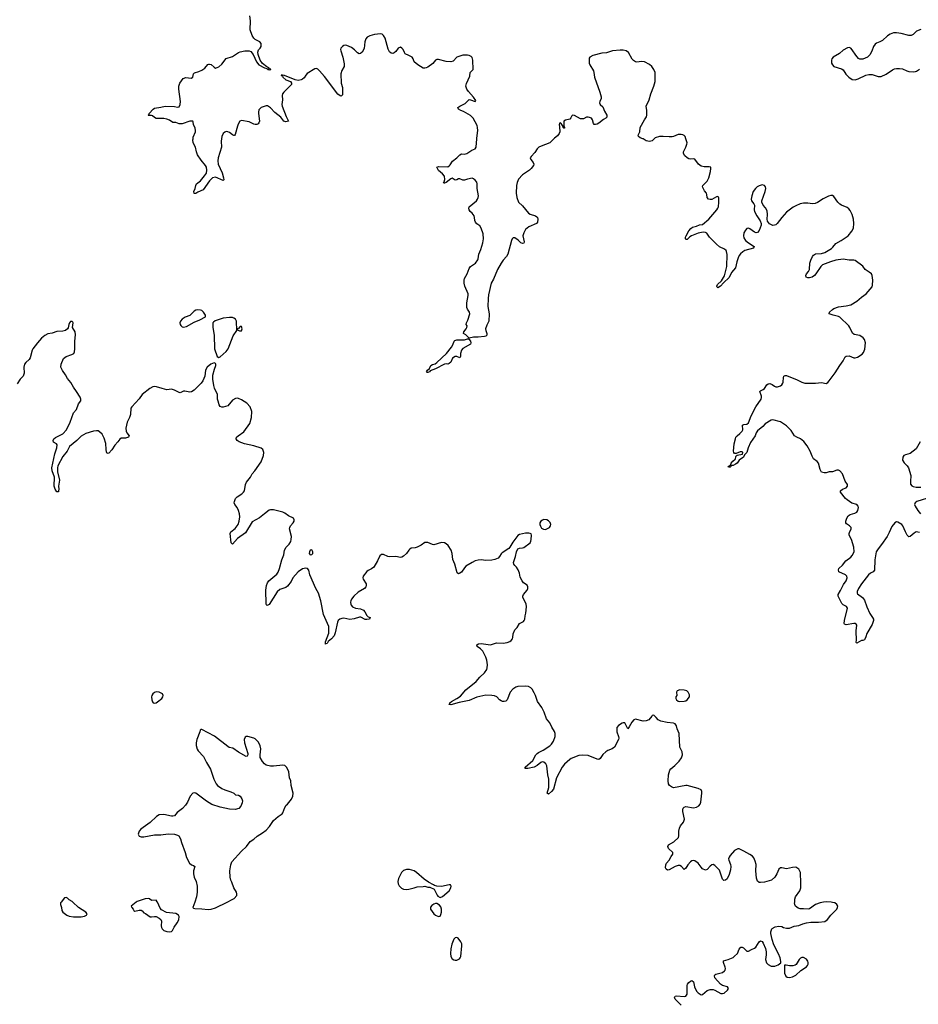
# Model space of a CAD drawing. Header units: inches. Extents: x 2005975 to 2217453, y 644152 to 846769.
# Tile 83 of 162: x 2134903 to 2146676, y 708663 to 721561. Entities that reach past the tile are written whole.
import ezdxf

# ---------------------------------------------------------------- set-up
doc = ezdxf.new("R2010")
doc.units = ezdxf.units.IN
doc.header["$MEASUREMENT"] = 0
for name, color, linetype in [('C1730', 7, 'Continuous'), ('C1731', 7, 'Continuous'), ('C1732', 7, 'Continuous'), ('C1740', 7, 'Continuous'), ('C1741', 7, 'Continuous'), ('C1742', 7, 'Continuous')]:
    doc.layers.add(name, color=color, linetype=linetype)

msp = doc.modelspace()

# ---------------------------------------------------------------- linework, layer by layer
at = {"layer": 'C1730', "color": 6, "elevation": 400}
for points in [[(2135446, 710000), (2135439, 709990), (2135437, 709970), (2135451, 709930), (2135456, 709890), (2135470, 709871), (2135521, 709830), (2135550, 709818), (2135609, 709809), (2135710, 709808), (2135750, 709816), (2135778, 709830), (2135788, 709850), (2135769, 709870), (2135672, 709932), (2135600, 710000)], [(2136428, 710000), (2136365, 709950), (2136371, 709930), (2136391, 709911), (2136399, 709890), (2136410, 709882), (2136470, 709897), (2136496, 709896), (2136508, 709888), (2136530, 709861), (2136550, 709853), (2136610, 709810), (2136630, 709807), (2136670, 709813), (2136690, 709811), (2136731, 709791), (2136753, 709773), (2136762, 709750), (2136756, 709690), (2136759, 709670), (2136771, 709650), (2136791, 709630), (2136830, 709615), (2136870, 709610), (2136890, 709616), (2136904, 709630), (2136926, 709674), (2136967, 709730), (2136986, 709770), (2136993, 709813), (2136984, 709830), (2136950, 709852), (2136827, 709867), (2136762, 709902), (2136741, 709921), (2136708, 710000)], [(2137196, 710000), (2137172, 709930), (2137181, 709921), (2137197, 709917), (2137290, 709915), (2137370, 709904), (2137410, 709907), (2137470, 709925), (2137619, 710000)]]:
    msp.add_lwpolyline(points, dxfattribs=at)
at = {"layer": 'C1731', "color": 6}
for points, elevation in [([(2137546, 720000), (2137542, 719970), (2137548, 719890), (2137503, 719750), (2137499, 719710), (2137504, 719670), (2137555, 719555), (2137575, 719490), (2137576, 719464), (2137570, 719455), (2137470, 719496), (2137430, 719491), (2137390, 719450), (2137308, 719332), (2137237, 719303), (2137210, 719286), (2137190, 719286), (2137186, 719310), (2137203, 719350), (2137210, 719390), (2137218, 719410), (2137270, 719450), (2137326, 719514), (2137349, 719550), (2137355, 719590), (2137349, 719630), (2137339, 719650), (2137279, 719719), (2137234, 719790), (2137218, 719830), (2137205, 719890), (2137176, 719950), (2137173, 719987), (2137175, 720000)], 200), ([(2140000, 714610), (2139969, 714570), (2139930, 714535), (2139910, 714522), (2139890, 714518), (2139830, 714528), (2139744, 714524), (2139728, 714528), (2139670, 714556), (2139644, 714556), (2139623, 714537), (2139591, 714470), (2139542, 714390), (2139514, 714366), (2139470, 714347), (2139450, 714333), (2139403, 714270), (2139397, 714250), (2139401, 714230), (2139441, 714170), (2139444, 714150), (2139439, 714130), (2139421, 714110), (2139339, 714061), (2139281, 714010), (2139248, 713972), (2139240, 713950), (2139238, 713930), (2139242, 713902), (2139247, 713890), (2139264, 713870), (2139302, 713850), (2139370, 713844), (2139406, 713826), (2139424, 713804), (2139450, 713757), (2139470, 713740), (2139496, 713730), (2139487, 713710), (2139450, 713702), (2139430, 713705), (2139374, 713734), (2139355, 713735), (2139286, 713714), (2139230, 713704), (2139150, 713719), (2139122, 713718), (2139097, 713710), (2139077, 713690), (2139067, 713670), (2139038, 713530), (2139023, 713490), (2138990, 713451), (2138946, 713414), (2138930, 713389), (2138914, 713386), (2138910, 713379), (2138910, 713413), (2138955, 713525), (2138954, 713610), (2138884, 713770), (2138850, 713950), (2138817, 714050), (2138783, 714110), (2138706, 714290), (2138693, 714350), (2138675, 714370), (2138650, 714376), (2138610, 714366), (2138550, 714327), (2138482, 714250), (2138460, 714200), (2138410, 714139), (2138390, 714125), (2138310, 714095), (2138274, 714066), (2138170, 713898), (2138146, 713886), (2138135, 713895), (2138130, 713909), (2138127, 714090), (2138136, 714150), (2138150, 714186), (2138169, 714210), (2138270, 714299), (2138290, 714324), (2138308, 714372), (2138336, 714484), (2138363, 714550), (2138372, 714610), (2138395, 714650), (2138432, 714690), (2138454, 714726), (2138461, 714750), (2138463, 714790), (2138439, 714890), (2138441, 714910), (2138451, 714929), (2138487, 714970), (2138497, 714990), (2138498, 715010), (2138489, 715030), (2138423, 715063), (2138377, 715097), (2138351, 715111), (2138230, 715142), (2138190, 715141), (2138170, 715134), (2138108, 715090), (2138044, 715036), (2137950, 714982), (2137860, 714840), (2137757, 714763), (2137690, 714690), (2137675, 714710), (2137660, 714830), (2137670, 714850), (2137724, 714896), (2137766, 714950), (2137780, 714990), (2137787, 715050), (2137783, 715090), (2137770, 715131), (2137752, 715172), (2137722, 715210), (2137714, 715230), (2137715, 715250), (2137732, 715288), (2137750, 715309), (2137814, 715350), (2137836, 715370), (2137849, 715390), (2137862, 715470), (2137876, 715504), (2137927, 715570), (2137950, 715610), (2137985, 715650), (2138067, 715770), (2138098, 715850), (2138102, 715890), (2138090, 715930), (2138067, 715947), (2137970, 715978), (2137846, 716006), (2137777, 716030), (2137750, 716050), (2137741, 716070), (2137744, 716090), (2137766, 716110), (2137840, 716160), (2137916, 716270), (2137941, 716350), (2137946, 716430), (2137923, 716490), (2137879, 716539), (2137810, 716580), (2137770, 716598), (2137750, 716603), (2137730, 716600), (2137690, 716575), (2137630, 716502), (2137570, 716484), (2137550, 716483), (2137530, 716493), (2137517, 716517), (2137502, 716562), (2137496, 716590), (2137494, 716650), (2137455, 716735), (2137445, 716770), (2137433, 716850), (2137435, 716905), (2137455, 716985), (2137473, 717033), (2137474, 717050), (2137470, 717058), (2137450, 717064), (2137406, 717050), (2137357, 717010), (2137337, 716970), (2137329, 716890), (2137303, 716830), (2137280, 716800), (2137190, 716710), (2137154, 716686), (2137130, 716681), (2137066, 716694), (2137050, 716693), (2137006, 716674), (2136990, 716676), (2136930, 716710), (2136890, 716723), (2136830, 716714), (2136768, 716728), (2136693, 716753), (2136670, 716755), (2136649, 716751), (2136607, 716730), (2136509, 716651), (2136466, 716594), (2136370, 716491), (2136360, 716470), (2136356, 716390), (2136342, 716350), (2136312, 716290), (2136294, 716210), (2136296, 716170), (2136307, 716147), (2136336, 716110), (2136330, 716090), (2136290, 716080), (2136230, 716078), (2136213, 716067), (2136187, 716030), (2136150, 715989), (2136110, 715925), (2136070, 715883), (2136050, 715878), (2136041, 715901), (2136035, 715930), (2136030, 716010), (2136010, 716080), (2135984, 716130), (2135950, 716164), (2135930, 716174), (2135910, 716177), (2135870, 716172), (2135770, 716140), (2135710, 716105), (2135653, 716047), (2135555, 715970), (2135523, 715910), (2135470, 715840), (2135404, 715716), (2135398, 715690), (2135399, 715639), (2135424, 715530), (2135410, 715450), (2135416, 715410), (2135413, 715387), (2135410, 715377), (2135390, 715374), (2135369, 715410), (2135353, 715450), (2135358, 715570), (2135329, 715650), (2135324, 715690), (2135365, 715875), (2135390, 715954), (2135393, 715990), (2135383, 716003), (2135345, 716025), (2135343, 716050), (2135352, 716070), (2135370, 716087), (2135470, 716138), (2135516, 716190), (2135564, 716290), (2135609, 716410), (2135645, 716455), (2135671, 716529), (2135703, 716570), (2135704, 716590), (2135695, 716615), (2135649, 716689), (2135606, 716746), (2135571, 716810), (2135530, 716862), (2135505, 716910), (2135464, 716964), (2135443, 717010), (2135445, 717050), (2135477, 717123), (2135510, 717147), (2135587, 717173), (2135610, 717190), (2135621, 717210), (2135627, 717250), (2135626, 717350), (2135634, 717434), (2135628, 717470), (2135596, 717530), (2135602, 717590), (2135598, 717598), (2135590, 717609), (2135570, 717606), (2135554, 717590), (2135545, 717570), (2135536, 717524), (2135528, 717510), (2135503, 717490), (2135470, 717480), (2135390, 717477), (2135330, 717456), (2135270, 717445), (2135230, 717424), (2135190, 717390), (2135136, 717330), (2135077, 717250), (2135067, 717230), (2135039, 717130), (2135026, 717110), (2134981, 717070), (2134967, 717050), (2134955, 717010), (2134960, 716930), (2134950, 716890), (2134910, 716850), (2134870, 716791)], 300), ([(2137619, 710000), (2137686, 710034), (2137713, 710050), (2137749, 710090), (2137749, 710110), (2137743, 710130), (2137710, 710190), (2137684, 710264), (2137669, 710290), (2137659, 710330), (2137656, 710410), (2137670, 710490), (2137684, 710530), (2137810, 710670), (2137876, 710730), (2137924, 710796), (2137970, 710825), (2138014, 710866), (2138084, 710910), (2138130, 710946), (2138175, 710990), (2138230, 711071), (2138290, 711124), (2138340, 711160), (2138349, 711171), (2138377, 711243), (2138394, 711270), (2138410, 711283), (2138462, 711350), (2138480, 711390), (2138487, 711430), (2138461, 711530), (2138455, 711590), (2138436, 711630), (2138427, 711710), (2138404, 711764), (2138376, 711790), (2138350, 711797), (2138230, 711781), (2138190, 711782), (2138134, 711794), (2138111, 711811), (2138083, 711843), (2138055, 711895), (2138052, 711930), (2138061, 712010), (2138054, 712050), (2138030, 712097), (2137990, 712140), (2137970, 712151), (2137891, 712169), (2137871, 712169), (2137857, 712163), (2137845, 712130), (2137846, 712086), (2137891, 711950), (2137891, 711929), (2137885, 711915), (2137870, 711909), (2137770, 711965), (2137696, 712016), (2137648, 712028), (2137630, 712038), (2137455, 712175), (2137290, 712264), (2137278, 712262), (2137267, 712253), (2137263, 712230), (2137223, 712130), (2137215, 712090), (2137215, 712055), (2137226, 712006), (2137242, 711982), (2137310, 711908), (2137351, 711830), (2137404, 711744), (2137446, 711610), (2137476, 711550), (2137493, 711530), (2137550, 711490), (2137590, 711472), (2137668, 711448), (2137707, 711427), (2137730, 711406), (2137770, 711401), (2137791, 711390), (2137814, 711354), (2137821, 711330), (2137819, 711301), (2137801, 711259), (2137773, 711227), (2137727, 711213), (2137650, 711218), (2137530, 711247), (2137422, 711282), (2137350, 711325), (2137210, 711427), (2137190, 711435), (2137172, 711430), (2137136, 711390), (2137102, 711310), (2137077, 711270), (2137034, 711226), (2136966, 711174), (2136930, 711133), (2136910, 711126), (2136890, 711126), (2136790, 711149), (2136730, 711146), (2136697, 711123), (2136610, 711043), (2136490, 710957), (2136467, 710930), (2136456, 710890), (2136467, 710867), (2136495, 710855), (2136530, 710857), (2136670, 710882), (2136750, 710882), (2136850, 710896), (2136930, 710890), (2136970, 710879), (2136988, 710868), (2137010, 710830), (2137022, 710782), (2137070, 710650), (2137088, 710588), (2137128, 710510), (2137152, 710492), (2137182, 710482), (2137197, 710470), (2137181, 710410), (2137179, 710370), (2137188, 710330), (2137213, 710270), (2137228, 710210), (2137228, 710130), (2137219, 710070), (2137196, 710000)], 400), ([(2140000, 710427), (2139970, 710429), (2139930, 710415), (2139906, 710390), (2139867, 710310), (2139859, 710270), (2139863, 710243), (2139875, 710215), (2139906, 710186), (2139931, 710171), (2139970, 710167), (2140000, 710173)], 400), ([(2135600, 710000), (2135590, 710009), (2135552, 710032), (2135530, 710052), (2135510, 710061), (2135490, 710059), (2135446, 710000)], 400), ([(2136708, 710000), (2136705, 710005), (2136690, 710025), (2136630, 710021), (2136605, 710045), (2136589, 710049), (2136546, 710046), (2136441, 710010), (2136428, 710000)], 400)]:
    msp.add_lwpolyline(points, dxfattribs=dict(at, elevation=elevation))
for points, elevation in [([(2137230, 717761), (2137210, 717757), (2137190, 717743), (2137133, 717687), (2137070, 717662), (2137030, 717638), (2137009, 717610), (2137003, 717590), (2137005, 717570), (2137013, 717553), (2137030, 717538), (2137050, 717534), (2137090, 717544), (2137190, 717598), (2137263, 717630), (2137338, 717670), (2137337, 717690), (2137313, 717730), (2137291, 717750), (2137270, 717757)], 300), ([(2137650, 717660), (2137570, 717651), (2137463, 717617), (2137440, 717600), (2137435, 717590), (2137434, 717530), (2137452, 717430), (2137455, 717250), (2137491, 717151), (2137510, 717136), (2137530, 717143), (2137607, 717213), (2137635, 717250), (2137701, 717419), (2137749, 717490), (2137743, 717610), (2137730, 717640), (2137710, 717653), (2137690, 717659)], 300), ([(2137810, 717542), (2137790, 717542), (2137770, 717515), (2137764, 717516), (2137754, 717510), (2137758, 717498), (2137783, 717483), (2137810, 717485), (2137819, 717510)], 300), ([(2138730, 714615), (2138710, 714611), (2138699, 714590), (2138697, 714570), (2138710, 714549), (2138730, 714553), (2138743, 714570), (2138744, 714590)], 300), ([(2136690, 712757), (2136670, 712749), (2136646, 712730), (2136635, 712710), (2136631, 712690), (2136634, 712650), (2136643, 712623), (2136653, 712613), (2136670, 712608), (2136690, 712613), (2136710, 712625), (2136763, 712670), (2136777, 712690), (2136783, 712710), (2136772, 712732), (2136730, 712753)], 400)]:
    msp.add_lwpolyline(points, close=True, dxfattribs=dict(at, elevation=elevation))
at = {"layer": 'C1732', "color": 6, "elevation": 200}
for points in [[(2137175, 720000), (2137177, 720023), (2137204, 720090), (2137206, 720110), (2137200, 720140), (2137182, 720190), (2137177, 720217), (2137169, 720230), (2137133, 720233), (2137030, 720196), (2136990, 720195), (2136950, 720215), (2136910, 720214), (2136864, 720244), (2136830, 720256), (2136790, 720265), (2136690, 720268), (2136670, 720279), (2136643, 720303), (2136630, 720308), (2136590, 720307), (2136587, 720310), (2136597, 720323), (2136598, 720330), (2136650, 720390), (2136670, 720402), (2136750, 720413), (2136810, 720430), (2136930, 720422), (2136970, 720413), (2136990, 720419), (2137004, 720450), (2137008, 720490), (2136987, 720650), (2136988, 720692), (2136999, 720730), (2137043, 720790), (2137078, 720802), (2137150, 720794), (2137170, 720810), (2137179, 720850), (2137194, 720866), (2137250, 720883), (2137290, 720900), (2137330, 720928), (2137368, 720972), (2137382, 720978), (2137390, 720980), (2137410, 720975), (2137450, 720939), (2137470, 720928), (2137490, 720933), (2137510, 720943), (2137550, 720978), (2137607, 721053), (2137690, 721077), (2137769, 721130), (2137790, 721138), (2137854, 721154), (2137910, 721154), (2137930, 721144), (2137963, 721103), (2138004, 721010), (2138034, 720970), (2138108, 720930), (2138140, 720920), (2138153, 720913), (2138153, 720910), (2138170, 720905), (2138192, 720908), (2138191, 720911), (2138177, 720917), (2138167, 720930), (2138142, 720942), (2138086, 720986), (2138053, 721030), (2138027, 721107), (2138023, 721137), (2138030, 721167), (2138052, 721188), (2138065, 721210), (2138065, 721250), (2138050, 721270), (2137990, 721301), (2137970, 721321), (2137950, 721354), (2137924, 721430), (2137926, 721546), (2137920, 721610)], [(2140000, 721092), (2139955, 721115), (2139944, 721130), (2139926, 721170), (2139910, 721189), (2139890, 721199), (2139863, 721190), (2139830, 721145), (2139810, 721128), (2139790, 721120), (2139770, 721123), (2139750, 721140), (2139730, 721177), (2139690, 721319), (2139670, 721353), (2139650, 721370), (2139630, 721374), (2139550, 721369), (2139489, 721350), (2139456, 721330), (2139439, 721310), (2139426, 721270), (2139418, 721182), (2139390, 721136), (2139370, 721117), (2139350, 721114), (2139330, 721126), (2139290, 721164), (2139250, 721195), (2139190, 721225), (2139170, 721227), (2139150, 721223), (2139130, 721211), (2139109, 721190), (2139106, 721170), (2139110, 721151), (2139136, 721070), (2139156, 720984), (2139152, 720950), (2139124, 720896), (2139110, 720850), (2139116, 720730), (2139131, 720671), (2139133, 720647), (2139130, 720578), (2139129, 720571), (2139117, 720563), (2139110, 720561), (2139090, 720571), (2139070, 720587), (2138897, 720817), (2138830, 720892), (2138810, 720911), (2138790, 720920), (2138770, 720917), (2138670, 720857), (2138650, 720834), (2138630, 720800), (2138610, 720781), (2138589, 720771), (2138550, 720766), (2138510, 720773), (2138370, 720830), (2138345, 720835), (2138330, 720833), (2138330, 720829), (2138344, 720824), (2138351, 720810), (2138390, 720772), (2138451, 720751), (2138466, 720730), (2138463, 720710), (2138363, 720610), (2138348, 720590), (2138342, 720570), (2138344, 720510), (2138338, 720450), (2138341, 720430), (2138394, 720294), (2138418, 720250), (2138424, 720230), (2138390, 720223), (2138364, 720230), (2138322, 720282), (2138246, 720346), (2138190, 720405), (2138150, 720431), (2138130, 720433), (2138067, 720410), (2138038, 720382), (2138030, 720350), (2138030, 720330), (2138043, 720230), (2138037, 720210), (2138025, 720195), (2138010, 720188), (2137990, 720189), (2137970, 720193), (2137910, 720222), (2137810, 720241), (2137789, 720231), (2137766, 720194), (2137755, 720165), (2137725, 720055), (2137715, 720045), (2137710, 720042), (2137690, 720051), (2137650, 720085), (2137630, 720094), (2137610, 720095), (2137590, 720088), (2137569, 720070), (2137549, 720030), (2137546, 720000)]]:
    msp.add_lwpolyline(points, dxfattribs=at)
at = {"layer": 'C1740', "color": 6}
for points, elevation in [([(2140370, 709982), (2140350, 709982), (2140330, 709974), (2140303, 709957), (2140285, 709935), (2140287, 709910), (2140330, 709847), (2140350, 709831), (2140390, 709811), (2140410, 709818), (2140422, 709838), (2140429, 709870), (2140429, 709910), (2140421, 709941), (2140403, 709963)], 400), ([(2140630, 709539), (2140610, 709535), (2140590, 709515), (2140566, 709450), (2140551, 709391), (2140545, 709330), (2140550, 709290), (2140570, 709259), (2140590, 709246), (2140610, 709241), (2140630, 709243), (2140663, 709257), (2140675, 709270), (2140681, 709290), (2140696, 709430), (2140694, 709454), (2140683, 709483), (2140649, 709529)], 400), ([(2145170, 709275), (2145150, 709274), (2145134, 709266), (2145117, 709250), (2145075, 709185), (2145064, 709176), (2145034, 709166), (2144990, 709166), (2144943, 709177), (2144924, 709176), (2144921, 709150), (2144925, 709070), (2144940, 709030), (2144958, 709018), (2144990, 709013), (2145030, 709024), (2145070, 709044), (2145135, 709105), (2145210, 709154), (2145224, 709170), (2145234, 709190), (2145235, 709210), (2145228, 709230), (2145210, 709254)], 300)]:
    msp.add_lwpolyline(points, close=True, dxfattribs=dict(at, elevation=elevation))
at = {"layer": 'C1740', "color": 6, "elevation": 300}
for points in [[(2143570, 708650), (2143490, 708730), (2143481, 708750), (2143490, 708770), (2143510, 708774), (2143610, 708766), (2143631, 708770), (2143646, 708794), (2143646, 708910), (2143653, 708927), (2143670, 708950), (2143690, 708967), (2143710, 708974), (2143730, 708956), (2143746, 708890), (2143770, 708835), (2143790, 708813), (2143830, 708787), (2143850, 708790), (2143910, 708844), (2143950, 708858), (2143990, 708856), (2144010, 708850), (2144090, 708805), (2144110, 708804), (2144133, 708810), (2144177, 708850), (2144189, 708870), (2144177, 708890), (2144110, 708908), (2144085, 708925), (2144012, 709010), (2144004, 709036), (2144010, 709050), (2144023, 709057), (2144110, 709080), (2144138, 709102), (2144145, 709110), (2144150, 709130), (2144147, 709150), (2144125, 709210), (2144126, 709234), (2144186, 709250), (2144250, 709278), (2144270, 709292), (2144308, 709330), (2144330, 709384), (2144350, 709410), (2144370, 709410), (2144384, 709404), (2144430, 709361), (2144450, 709359), (2144490, 709382), (2144530, 709396), (2144549, 709410), (2144590, 709483), (2144610, 709496), (2144630, 709486), (2144644, 709464), (2144673, 709393), (2144681, 709350), (2144682, 709310), (2144674, 709250), (2144688, 709208), (2144710, 709184), (2144750, 709162), (2144797, 709163), (2144842, 709178), (2144876, 709204), (2144877, 709223), (2144867, 709270), (2144846, 709326), (2144784, 709444), (2144761, 709510), (2144744, 709590), (2144744, 709610), (2144757, 709650), (2144763, 709657), (2144801, 709679), (2144850, 709685), (2144890, 709680), (2144911, 709670), (2144950, 709660), (2144990, 709662), (2145050, 709685), (2145110, 709696), (2145162, 709718), (2145210, 709729), (2145270, 709739), (2145370, 709739), (2145450, 709746), (2145488, 709772), (2145530, 709830), (2145609, 709910), (2145619, 709930), (2145621, 709950), (2145610, 709970), (2145584, 709990), (2145550, 709998), (2145535, 710000)], [(2145433, 710000), (2145390, 709992), (2145329, 709971), (2145250, 709913), (2145232, 709908), (2145170, 709915), (2145130, 709913), (2145102, 709922), (2145068, 709948), (2145058, 709970), (2145056, 709990), (2145057, 710000)]]:
    msp.add_lwpolyline(points, dxfattribs=at)
at = {"layer": 'C1741', "color": 6}
for points, elevation in [([(2141901, 720000), (2141872, 719968), (2141847, 719950), (2141734, 719906), (2141705, 719890), (2141682, 719870), (2141650, 719822), (2141602, 719770), (2141592, 719750), (2141600, 719730), (2141632, 719690), (2141638, 719670), (2141634, 719650), (2141604, 719610), (2141582, 719590), (2141490, 719527), (2141436, 719470), (2141420, 719430), (2141412, 719390), (2141407, 719290), (2141417, 719230), (2141439, 719170), (2141490, 719124), (2141570, 719028), (2141593, 719013), (2141659, 718990), (2141678, 718978), (2141685, 718970), (2141690, 718950), (2141688, 718910), (2141675, 718890), (2141574, 718846), (2141550, 718830), (2141529, 718811), (2141506, 718770), (2141496, 718730), (2141511, 718650), (2141507, 718633), (2141490, 718628), (2141470, 718638), (2141433, 718673), (2141390, 718703), (2141370, 718704), (2141357, 718690), (2141347, 718670), (2141298, 718490), (2141279, 718461), (2141235, 718410), (2141209, 718370), (2141165, 718290), (2141110, 718161), (2141080, 718110), (2141044, 717956), (2141039, 717910), (2141035, 717805), (2141053, 717710), (2141050, 717610), (2141022, 717558), (2141007, 717510), (2141009, 717490), (2141025, 717450), (2141025, 717430), (2141010, 717415), (2140991, 717409), (2140910, 717400), (2140850, 717401), (2140791, 717391), (2140750, 717431), (2140718, 717450), (2140720, 717470), (2140752, 717510), (2140763, 717530), (2140765, 717550), (2140752, 717570), (2140758, 717590), (2140776, 717624), (2140799, 717710), (2140796, 717730), (2140769, 717770), (2140761, 717790), (2140761, 717850), (2140779, 717950), (2140778, 717970), (2140733, 718070), (2140724, 718110), (2140724, 718150), (2140730, 718170), (2140765, 718230), (2140790, 718302), (2140807, 718330), (2140875, 718370), (2140905, 718415), (2140911, 718429), (2140919, 718490), (2140944, 718550), (2140970, 718639), (2140979, 718690), (2140974, 718754), (2140950, 718831), (2140930, 718860), (2140890, 718888), (2140875, 718910), (2140866, 718930), (2140862, 718970), (2140855, 718990), (2140830, 719027), (2140804, 719050), (2140790, 719070), (2140786, 719090), (2140791, 719110), (2140887, 719190), (2140902, 719210), (2140910, 719230), (2140912, 719252), (2140898, 719350), (2140897, 719410), (2140891, 719431), (2140870, 719461), (2140850, 719476), (2140830, 719483), (2140771, 719471), (2140730, 719457), (2140710, 719457), (2140670, 719477), (2140650, 719476), (2140630, 719465), (2140610, 719461), (2140570, 719487), (2140550, 719477), (2140490, 719430), (2140470, 719420), (2140461, 719421), (2140455, 719430), (2140462, 719438), (2140471, 719469), (2140470, 719510), (2140442, 719542), (2140390, 719586), (2140368, 719630), (2140390, 719639), (2140510, 719635), (2140530, 719645), (2140542, 719658), (2140572, 719708), (2140632, 719750), (2140670, 719790), (2140690, 719802), (2140730, 719800), (2140761, 719810), (2140827, 719850), (2140870, 719870), (2140882, 719890), (2140890, 720000)], 200), ([(2143216, 720000), (2143188, 719972), (2143155, 719965), (2143110, 719975), (2143070, 719999), (2143067, 720000)], 200), ([(2146690, 714843), (2146650, 714850), (2146624, 714836), (2146570, 714790), (2146550, 714788), (2146529, 714809), (2146507, 714850), (2146473, 714930), (2146459, 714950), (2146410, 714980), (2146390, 714982), (2146370, 714970), (2146330, 714924), (2146296, 714844), (2146268, 714792), (2146195, 714685), (2146150, 714630), (2146126, 714590), (2146107, 714487), (2146104, 714350), (2146084, 714330), (2146048, 714312), (2146025, 714290), (2145930, 714170), (2145892, 714110), (2145874, 714070), (2145875, 714050), (2145881, 714041), (2145946, 713990), (2145970, 713955), (2146000, 713870), (2146043, 713783), (2146078, 713730), (2146088, 713710), (2146090, 713690), (2146070, 713638), (2146000, 713520), (2145990, 713475), (2145976, 713444), (2145970, 713436), (2145951, 713429), (2145930, 713429), (2145870, 713393), (2145861, 713401), (2145861, 713410), (2145865, 713430), (2145863, 713557), (2145869, 713630), (2145863, 713643), (2145850, 713653), (2145830, 713652), (2145732, 713632), (2145710, 713641), (2145707, 713650), (2145711, 713691), (2145747, 713850), (2145734, 713874), (2145690, 713896), (2145673, 713913), (2145625, 714010), (2145625, 714030), (2145658, 714082), (2145698, 714162), (2145733, 714210), (2145745, 714250), (2145740, 714270), (2145722, 714290), (2145636, 714330), (2145630, 714354), (2145636, 714370), (2145683, 714417), (2145727, 714473), (2145790, 714522), (2145810, 714542), (2145834, 714590), (2145831, 714650), (2145799, 714750), (2145771, 714810), (2145770, 714830), (2145775, 714845), (2145798, 714890), (2145796, 714910), (2145776, 714930), (2145737, 714957), (2145728, 714970), (2145728, 714990), (2145741, 715030), (2145759, 715061), (2145782, 715078), (2145844, 715096), (2145871, 715109), (2145885, 715130), (2145893, 715170), (2145890, 715190), (2145872, 715210), (2145807, 715227), (2145745, 715270), (2145721, 715290), (2145655, 715370), (2145655, 715390), (2145683, 715410), (2145729, 715430), (2145749, 715450), (2145749, 715470), (2145716, 715516), (2145685, 715610), (2145650, 715652), (2145630, 715662), (2145610, 715660), (2145550, 715637), (2145510, 715636), (2145470, 715625), (2145444, 715624), (2145410, 715635), (2145390, 715669), (2145369, 715750), (2145352, 715772), (2145303, 715810), (2145284, 715844), (2145261, 715910), (2145218, 715978), (2145175, 716035), (2145132, 716072), (2145085, 716090), (2145055, 716110), (2145010, 716179), (2144950, 716239), (2144910, 716269), (2144870, 716293), (2144770, 716320), (2144750, 716315), (2144671, 716269), (2144638, 716230), (2144570, 716177), (2144552, 716150), (2144537, 716110), (2144477, 716023), (2144446, 715954), (2144430, 715893), (2144398, 715862), (2144385, 715830), (2144331, 715790), (2144302, 715750), (2144283, 715737), (2144250, 715722), (2144221, 715719), (2144221, 715710), (2144210, 715697), (2144190, 715699), (2144183, 715710), (2144210, 715726), (2144216, 715724), (2144223, 715750), (2144244, 715776), (2144277, 715803), (2144283, 715810), (2144286, 715834), (2144292, 715848), (2144303, 715857), (2144372, 715868), (2144379, 715890), (2144370, 715900), (2144342, 715898), (2144290, 715879), (2144270, 715878), (2144258, 715890), (2144255, 715910), (2144264, 716004), (2144279, 716070), (2144287, 716090), (2144302, 716110), (2144340, 716140), (2144367, 716170), (2144376, 716190), (2144373, 716250), (2144390, 716259), (2144430, 716263), (2144450, 716282), (2144485, 716370), (2144548, 716490), (2144616, 716590), (2144622, 716610), (2144620, 716630), (2144600, 716690), (2144610, 716701), (2144644, 716716), (2144663, 716730), (2144690, 716776), (2144710, 716789), (2144730, 716794), (2144762, 716782), (2144790, 716760), (2144810, 716753), (2144830, 716753), (2144870, 716766), (2144890, 716779), (2144901, 716799), (2144906, 716814), (2144910, 716872), (2144916, 716890), (2144930, 716902), (2144950, 716899), (2145090, 716843), (2145152, 716812), (2145190, 716801), (2145330, 716801), (2145408, 716808), (2145470, 716795), (2145490, 716807), (2145510, 716831), (2145586, 716934), (2145647, 717033), (2145690, 717090), (2145716, 717144), (2145730, 717153), (2145770, 717159), (2145830, 717133), (2145850, 717131), (2145879, 717141), (2145940, 717180), (2145957, 717203), (2145975, 717245), (2145985, 717330), (2145972, 717370), (2145954, 717394), (2145910, 717425), (2145838, 717438), (2145813, 717453), (2145781, 717530), (2145766, 717550), (2145650, 717662), (2145630, 717673), (2145562, 717690), (2145509, 717710), (2145513, 717730), (2145550, 717765), (2145570, 717778), (2145630, 717801), (2145730, 717811), (2145790, 717826), (2145870, 717875), (2145932, 717928), (2145992, 717970), (2146047, 718030), (2146070, 718063), (2146077, 718083), (2146080, 718150), (2146070, 718210), (2146061, 718230), (2146034, 718254), (2145980, 718290), (2145950, 718334), (2145850, 718406), (2145830, 718411), (2145769, 718411), (2145690, 718423), (2145596, 718410), (2145527, 718390), (2145420, 718350), (2145397, 718330), (2145335, 718230), (2145316, 718210), (2145285, 718190), (2145250, 718180), (2145230, 718180), (2145205, 718190), (2145204, 718210), (2145210, 718230), (2145236, 718264), (2145250, 718290), (2145256, 718370), (2145266, 718410), (2145290, 718460), (2145303, 718477), (2145330, 718492), (2145410, 718498), (2145450, 718510), (2145538, 718562), (2145558, 718582), (2145594, 718630), (2145665, 718670), (2145756, 718730), (2145806, 718790), (2145825, 718830), (2145832, 718890), (2145826, 718950), (2145810, 719010), (2145783, 719063), (2145765, 719085), (2145742, 719102), (2145670, 719131), (2145650, 719143), (2145624, 719170), (2145570, 719247), (2145550, 719256), (2145530, 719258), (2145500, 719250), (2145430, 719216), (2145354, 719166), (2145326, 719154), (2145290, 719150), (2145230, 719157), (2145170, 719157), (2145130, 719149), (2145070, 719124), (2145036, 719104), (2144950, 719041), (2144890, 718971), (2144829, 718890), (2144810, 718875), (2144792, 718868), (2144770, 718867), (2144727, 718887), (2144701, 718921), (2144695, 718950), (2144701, 719010), (2144696, 719056), (2144676, 719096), (2144645, 719130), (2144627, 719170), (2144628, 719190), (2144671, 719309), (2144677, 719350), (2144675, 719370), (2144660, 719390), (2144630, 719397), (2144590, 719385), (2144567, 719370), (2144544, 719350), (2144514, 719310), (2144494, 719254), (2144487, 719210), (2144492, 719190), (2144522, 719150), (2144531, 719130), (2144526, 719070), (2144530, 719050), (2144560, 718990), (2144605, 718925), (2144619, 718890), (2144617, 718870), (2144590, 718799), (2144570, 718775), (2144552, 718770), (2144530, 718776), (2144470, 718821), (2144450, 718830), (2144430, 718826), (2144410, 718804), (2144391, 718770), (2144384, 718730), (2144390, 718704), (2144412, 718670), (2144450, 718639), (2144527, 718590), (2144515, 718570), (2144404, 718536), (2144379, 718521), (2144348, 718492), (2144329, 718470), (2144317, 718443), (2144299, 718390), (2144283, 718310), (2144230, 718250), (2144198, 718182), (2144124, 718116), (2144086, 718070), (2144049, 718050), (2144039, 718059), (2144038, 718070), (2144047, 718090), (2144098, 718142), (2144135, 718205), (2144164, 718310), (2144168, 718330), (2144170, 718486), (2144165, 718525), (2144158, 718538), (2144135, 718555), (2144070, 718587), (2144030, 718619), (2143942, 718710), (2143904, 718764), (2143890, 718775), (2143857, 718777), (2143790, 718764), (2143706, 718730), (2143684, 718716), (2143650, 718680), (2143630, 718683), (2143627, 718690), (2143627, 718710), (2143635, 718730), (2143670, 718794), (2143694, 718826), (2143717, 718843), (2143770, 718857), (2143810, 718874), (2143850, 718880), (2143930, 718949), (2144037, 719070), (2144051, 719091), (2144058, 719110), (2144064, 719170), (2144064, 719224), (2144058, 719238), (2144050, 719245), (2144030, 719240), (2143970, 719206), (2143950, 719204), (2143928, 719208), (2143912, 719232), (2143907, 719270), (2143900, 719290), (2143877, 719317), (2143850, 719370), (2143852, 719390), (2143890, 719422), (2143910, 719446), (2143930, 719490), (2143953, 719573), (2143959, 719610), (2143956, 719630), (2143935, 719635), (2143870, 719632), (2143830, 719644), (2143798, 719670), (2143750, 719735), (2143730, 719739), (2143690, 719735), (2143670, 719739), (2143650, 719750), (2143618, 719778), (2143599, 719810), (2143598, 719830), (2143631, 719891), (2143644, 719930), (2143646, 719950), (2143630, 720000)], 200), ([(2146700, 716030), (2146650, 715938), (2146570, 715877), (2146510, 715860), (2146488, 715850), (2146473, 715830), (2146470, 715790), (2146490, 715755), (2146530, 715717), (2146547, 715690), (2146580, 715590), (2146572, 715512), (2146575, 715475), (2146593, 715453), (2146607, 715447), (2146650, 715439), (2146710, 715438)], 200), ([(2146853, 715310), (2146655, 715250), (2146633, 715230), (2146628, 715210), (2146633, 715190), (2146669, 715130), (2146703, 715090)], 200), ([(2145057, 710000), (2145060, 710040), (2145068, 710072), (2145124, 710150), (2145135, 710190), (2145137, 710250), (2145132, 710390), (2145113, 710433), (2145070, 710458), (2145030, 710457), (2144950, 710439), (2144890, 710452), (2144870, 710450), (2144848, 710432), (2144821, 710370), (2144795, 710330), (2144751, 710290), (2144663, 710263), (2144610, 710257), (2144590, 710259), (2144570, 710274), (2144555, 710315), (2144546, 710410), (2144550, 710495), (2144538, 710538), (2144520, 710580), (2144502, 710602), (2144470, 710625), (2144390, 710671), (2144330, 710698), (2144310, 710698), (2144270, 710678), (2144210, 710613), (2144196, 710590), (2144190, 710570), (2144192, 710550), (2144216, 710496), (2144221, 710470), (2144217, 710423), (2144198, 710362), (2144170, 710308), (2144150, 710290), (2144130, 710283), (2144110, 710303), (2144070, 710420), (2144010, 710483), (2143990, 710494), (2143970, 710490), (2143950, 710474), (2143910, 710428), (2143890, 710422), (2143850, 710439), (2143830, 710458), (2143790, 710512), (2143750, 710542), (2143730, 710546), (2143710, 710542), (2143690, 710531), (2143655, 710490), (2143630, 710448), (2143610, 710428), (2143572, 710470), (2143550, 710481), (2143530, 710483), (2143490, 710470), (2143410, 710426), (2143390, 710419), (2143371, 710431), (2143366, 710450), (2143370, 710490), (2143379, 710510), (2143414, 710550), (2143439, 710601), (2143458, 710630), (2143462, 710650), (2143402, 710702), (2143393, 710730), (2143405, 710750), (2143473, 710790), (2143534, 710850), (2143540, 710870), (2143537, 710930), (2143546, 710970), (2143561, 710999), (2143598, 711050), (2143615, 711090), (2143591, 711189), (2143590, 711210), (2143595, 711230), (2143610, 711245), (2143630, 711252), (2143730, 711236), (2143770, 711245), (2143799, 711261), (2143817, 711283), (2143827, 711310), (2143838, 711430), (2143838, 711450), (2143832, 711472), (2143791, 711491), (2143650, 711528), (2143630, 711530), (2143470, 711499), (2143442, 711510), (2143417, 711530), (2143404, 711550), (2143400, 711590), (2143402, 711670), (2143422, 711730), (2143433, 711747), (2143487, 711790), (2143544, 711850), (2143573, 711890), (2143586, 711930), (2143581, 711970), (2143550, 712030), (2143544, 712210), (2143516, 712270), (2143509, 712310), (2143490, 712337), (2143467, 712347), (2143386, 712354), (2143304, 712370), (2143269, 712390), (2143242, 712422), (2143210, 712449), (2143190, 712444), (2143183, 712437), (2143144, 712390), (2143110, 712375), (2143070, 712374), (2142970, 712396), (2142950, 712391), (2142921, 712359), (2142890, 712298), (2142870, 712270), (2142830, 712350), (2142810, 712352), (2142795, 712345), (2142747, 712313), (2142728, 712290), (2142725, 712230), (2142747, 712170), (2142752, 712150), (2142750, 712130), (2142696, 712030), (2142665, 712010), (2142610, 711989), (2142582, 711970), (2142545, 711935), (2142510, 711884), (2142490, 711871), (2142470, 711873), (2142350, 711924), (2142270, 711928), (2142230, 711923), (2142130, 711882), (2142110, 711869), (2142040, 711810), (2142010, 711771), (2141938, 711630), (2141897, 711483), (2141871, 711449), (2141830, 711414), (2141815, 711430), (2141835, 711505), (2141834, 711610), (2141823, 711670), (2141810, 711785), (2141795, 711815), (2141770, 711835), (2141750, 711839), (2141730, 711830), (2141681, 711790), (2141642, 711770), (2141559, 711750), (2141527, 711750), (2141527, 711770), (2141624, 711856), (2141664, 711930), (2141681, 711950), (2141698, 711962), (2141762, 711990), (2141847, 712050), (2141869, 712070), (2141895, 712110), (2141919, 712170), (2141918, 712210), (2141910, 712238), (2141875, 712295), (2141850, 712350), (2141803, 712403), (2141775, 712490), (2141743, 712550), (2141688, 712628), (2141662, 712710), (2141645, 712745), (2141616, 712790), (2141598, 712810), (2141570, 712826), (2141530, 712832), (2141430, 712828), (2141401, 712819), (2141363, 712790), (2141328, 712752), (2141289, 712651), (2141270, 712634), (2141250, 712630), (2141230, 712630), (2141210, 712637), (2141190, 712650), (2141153, 712690), (2141123, 712703), (2141089, 712709), (2141012, 712712), (2140890, 712686), (2140790, 712641), (2140662, 712618), (2140550, 712587), (2140524, 712590), (2140537, 712603), (2140538, 712610), (2140561, 712630), (2140632, 712668), (2140679, 712701), (2140750, 712781), (2140885, 712890), (2140933, 712947), (2140994, 713006), (2141023, 713050), (2141029, 713071), (2141030, 713110), (2141023, 713170), (2141011, 713211), (2140970, 713287), (2140940, 713320), (2140896, 713350), (2140893, 713370), (2140916, 713384), (2140950, 713390), (2141070, 713372), (2141150, 713399), (2141235, 713395), (2141290, 713404), (2141324, 713416), (2141344, 713430), (2141358, 713450), (2141365, 713470), (2141370, 713518), (2141390, 713567), (2141419, 713601), (2141450, 713650), (2141502, 713678), (2141514, 713690), (2141521, 713710), (2141524, 713750), (2141534, 713786), (2141544, 713870), (2141537, 713910), (2141496, 713990), (2141494, 714010), (2141502, 714030), (2141550, 714090), (2141561, 714110), (2141562, 714130), (2141550, 714152), (2141505, 714185), (2141487, 714210), (2141459, 714259), (2141450, 714310), (2141434, 714354), (2141411, 714391), (2141390, 714410), (2141376, 714430), (2141374, 714450), (2141400, 714530), (2141412, 714590), (2141430, 714629), (2141450, 714640), (2141490, 714641), (2141510, 714646), (2141590, 714710), (2141601, 714730), (2141605, 714750), (2141610, 714810), (2141604, 714824), (2141592, 714832), (2141575, 714835), (2141530, 714833), (2141450, 714817), (2141430, 714804), (2141365, 714715), (2141326, 714650), (2141310, 714634), (2141222, 714578), (2141210, 714566), (2141190, 714530), (2141170, 714508), (2141129, 714491), (2141090, 714480), (2141010, 714478), (2140950, 714487), (2140910, 714482), (2140870, 714470), (2140830, 714451), (2140750, 714401), (2140730, 714381), (2140690, 714323), (2140670, 714309), (2140650, 714304), (2140634, 714314), (2140602, 714430), (2140579, 714490), (2140568, 714570), (2140557, 714610), (2140515, 714675), (2140490, 714697), (2140469, 714709), (2140430, 714712), (2140330, 714683), (2140310, 714686), (2140250, 714714), (2140210, 714714), (2140162, 714678), (2140110, 714652), (2140083, 714643), (2140030, 714636), (2140010, 714622), (2140000, 714610)], 300), ([(2140000, 710173), (2140070, 710187), (2140110, 710201), (2140190, 710206), (2140210, 710211), (2140250, 710198), (2140277, 710197), (2140331, 710171), (2140371, 710091), (2140380, 710080), (2140410, 710062), (2140443, 710077), (2140530, 710151), (2140553, 710190), (2140555, 710210), (2140548, 710228), (2140528, 710228), (2140430, 710204), (2140369, 710209), (2140338, 710218), (2140326, 710230), (2140261, 710261), (2140202, 710302), (2140101, 710390), (2140069, 710410), (2140010, 710427), (2140000, 710427)], 400), ([(2145535, 710000), (2145470, 710007), (2145433, 710000)], 300)]:
    msp.add_lwpolyline(points, dxfattribs=dict(at, elevation=elevation))
for points, elevation in [([(2140670, 717130), (2140630, 717147), (2140610, 717149), (2140573, 717127), (2140550, 717074), (2140530, 717056), (2140510, 717049), (2140490, 717055), (2140470, 717048), (2140350, 716986), (2140280, 716960), (2140270, 716948), (2140250, 716939), (2140241, 716941), (2140234, 716950), (2140247, 716970), (2140270, 716991), (2140290, 717031), (2140310, 717044), (2140346, 717054), (2140370, 717071), (2140493, 717187), (2140560, 717270), (2140577, 717303), (2140593, 717350), (2140602, 717358), (2140631, 717369), (2140730, 717368), (2140770, 717381), (2140790, 717382), (2140791, 717370), (2140808, 717350), (2140815, 717330), (2140808, 717312), (2140710, 717255), (2140690, 717233), (2140676, 717190), (2140678, 717150)], 200), ([(2141768, 715012), (2141753, 715007), (2141729, 714991), (2141718, 714970), (2141719, 714950), (2141726, 714926), (2141741, 714901), (2141765, 714885), (2141790, 714884), (2141810, 714890), (2141843, 714910), (2141857, 714930), (2141861, 714950), (2141853, 714973), (2141830, 714998), (2141810, 715010)], 300), ([(2143550, 712782), (2143516, 712770), (2143507, 712750), (2143511, 712710), (2143501, 712690), (2143501, 712670), (2143508, 712650), (2143530, 712636), (2143550, 712630), (2143610, 712632), (2143630, 712640), (2143650, 712652), (2143680, 712690), (2143677, 712717), (2143662, 712750), (2143642, 712770), (2143610, 712780)], 300)]:
    msp.add_lwpolyline(points, close=True, dxfattribs=dict(at, elevation=elevation))
at = {"layer": 'C1742', "color": 6, "elevation": 200}
for points in [[(2146710, 721434), (2146651, 721410), (2146610, 721369), (2146584, 721356), (2146550, 721356), (2146450, 721382), (2146390, 721389), (2146353, 721387), (2146308, 721372), (2146271, 721349), (2146205, 721290), (2146170, 721270), (2146130, 721255), (2146110, 721242), (2146091, 721210), (2146069, 721150), (2146039, 721101), (2146010, 721070), (2145950, 721043), (2145910, 721043), (2145893, 721053), (2145856, 721096), (2145810, 721168), (2145790, 721190), (2145770, 721195), (2145750, 721193), (2145690, 721161), (2145642, 721118), (2145560, 721070), (2145545, 721050), (2145540, 721030), (2145540, 720990), (2145550, 720968), (2145570, 720949), (2145670, 720917), (2145690, 720902), (2145728, 720848), (2145766, 720806), (2145810, 720779), (2145850, 720775), (2145890, 720788), (2145990, 720833), (2146030, 720843), (2146070, 720841), (2146150, 720815), (2146190, 720818), (2146253, 720847), (2146336, 720904), (2146364, 720916), (2146390, 720922), (2146430, 720923), (2146470, 720916), (2146525, 720890), (2146550, 720883), (2146610, 720878), (2146638, 720882), (2146653, 720887), (2146690, 720915)], [(2143067, 720000), (2143030, 720013), (2143011, 720030), (2143008, 720050), (2143026, 720090), (2143034, 720150), (2143087, 720250), (2143117, 720290), (2143121, 720310), (2143119, 720370), (2143111, 720430), (2143149, 720511), (2143170, 720590), (2143212, 720692), (2143230, 720750), (2143228, 720870), (2143213, 720910), (2143184, 720950), (2143154, 720974), (2143090, 721007), (2143050, 721012), (2142990, 721004), (2142970, 721009), (2142945, 721025), (2142926, 721046), (2142881, 721130), (2142850, 721152), (2142810, 721163), (2142770, 721163), (2142668, 721152), (2142590, 721125), (2142530, 721121), (2142410, 721093), (2142372, 721070), (2142365, 721055), (2142366, 720990), (2142372, 720970), (2142421, 720890), (2142427, 720870), (2142432, 720808), (2142505, 720610), (2142520, 720550), (2142521, 720530), (2142502, 720490), (2142501, 720470), (2142510, 720450), (2142541, 720421), (2142564, 720364), (2142596, 720310), (2142594, 720286), (2142582, 720270), (2142550, 720253), (2142490, 720204), (2142470, 720191), (2142447, 720187), (2142429, 720189), (2142419, 720199), (2142408, 720250), (2142393, 720270), (2142370, 720281), (2142350, 720286), (2142330, 720284), (2142290, 720264), (2142250, 720263), (2142170, 720307), (2142145, 720310), (2142137, 720303), (2142125, 720275), (2142110, 720259), (2142055, 720245), (2142032, 720230), (2142033, 720170), (2142041, 720150), (2142039, 720141), (2142030, 720139), (2142024, 720150), (2142023, 720163), (2141999, 720199), (2141990, 720208), (2141974, 720206), (2141971, 720189), (2141977, 720157), (2141978, 720090), (2141972, 720068), (2141950, 720038), (2141910, 720010), (2141901, 720000)], [(2140890, 720000), (2140891, 720010), (2140903, 720110), (2140902, 720150), (2140895, 720175), (2140842, 720270), (2140810, 720306), (2140718, 720358), (2140683, 720370), (2140650, 720388), (2140642, 720410), (2140669, 720430), (2140738, 720462), (2140790, 720514), (2140810, 720513), (2140869, 720491), (2140877, 720503), (2140850, 720545), (2140781, 720621), (2140763, 720650), (2140750, 720690), (2140755, 720725), (2140799, 720821), (2140805, 720870), (2140844, 720910), (2140840, 721030), (2140830, 721064), (2140817, 721077), (2140790, 721094), (2140770, 721098), (2140710, 721095), (2140632, 721068), (2140583, 721017), (2140553, 721007), (2140490, 721013), (2140390, 721039), (2140370, 721039), (2140350, 721032), (2140314, 720986), (2140250, 720941), (2140230, 720929), (2140210, 720924), (2140190, 720926), (2140120, 720970), (2140069, 721010), (2140059, 721050), (2140043, 721070), (2140000, 721092)], [(2143630, 720000), (2143621, 720030), (2143610, 720044), (2143592, 720052), (2143570, 720058), (2143530, 720055), (2143470, 720030), (2143450, 720027), (2143410, 720025), (2143333, 720033), (2143286, 720030), (2143230, 720014), (2143216, 720000)]]:
    msp.add_lwpolyline(points, dxfattribs=at)

doc.saveas('drawing.dxf')
